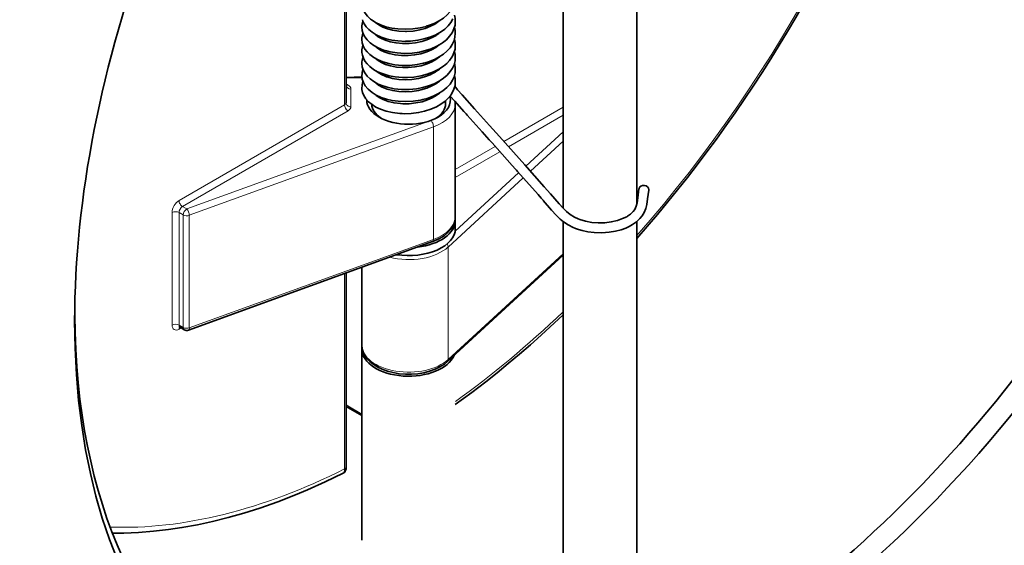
# Model space of a CAD drawing. Extents: x 283 to 1111, y 109 to 865.
# Tile 9 of 11: x 951 to 1051, y 651 to 704. Entities that reach past the tile are written whole.
import ezdxf

# ---------------------------------------------------------------- set-up
doc = ezdxf.new("R2010")
doc.units = 0

msp = doc.modelspace()

# ---------------------------------------------------------------- linework, layer by layer
at = {"color": 7, "lineweight": 35}
for p, q in [((1005.9, 684.78), (1005.9, 773.98)), ((1013.4, 685.15), (1013.4, 745.7)), ((983.84, 722.16), (983.84, 695.48)), ((994.95, 683.92), (994.95, 695.36)), ((1005.9, 643.74), (1005.9, 683.43)), ((1013.4, 643.74), (1013.4, 683.4)), ((992.63, 681.38), (967.82, 672.39)), ((994.14, 669.19), (1005.9, 680.01)), ((983.84, 678.19), (983.84, 658.48)), ((985.45, 670.45), (985.45, 651.06))]:
    msp.add_line(p, q, dxfattribs=at)
at = {"color": 7, "lineweight": 13}
for p, q in [((983.69, 722.08), (983.69, 695.27)), ((983.69, 695.27), (966.87, 685.56)), ((984.04, 694.66), (967.22, 684.95)), ((967.65, 684.7), (992.46, 693.69)), ((967.91, 684.05), (992.73, 693.03)), ((992.73, 681.6), (992.73, 693.03)), ((994.23, 680.83), (1001.85, 687.85)), ((966.16, 684.33), (966.16, 672.9)), ((966.87, 684.33), (966.87, 672.9)), ((967.29, 684.09), (967.29, 672.66)), ((967.91, 684.05), (967.91, 672.62)), ((992.73, 681.6), (967.91, 672.62)), ((994.23, 669.4), (994.23, 680.83)), ((994.23, 669.4), (1005.9, 680.15)), ((983.69, 678.14), (983.69, 658.28))]:
    msp.add_line(p, q, dxfattribs=at)
at = {"color": 7, "lineweight": 35, "ltscale": 0.081022}
msp.add_line((985.46, 698.13), (983.84, 698.06), dxfattribs=at)
at = {"color": 7, "lineweight": 13, "ltscale": 0.081483}
msp.add_line((985.47, 698.03), (983.84, 697.97), dxfattribs=at)
at = {"color": 7, "lineweight": 13, "ltscale": 0.011957}
msp.add_line((983.84, 697.4), (984.04, 697.28), dxfattribs=at)
at = {"color": 7, "lineweight": 13, "ltscale": 0.090106}
msp.add_line((984.34, 695.07), (984.34, 696.87), dxfattribs=at)
at = {"color": 7, "lineweight": 35, "ltscale": 0.002462}
msp.add_line((985.45, 697.02), (985.45, 696.97), dxfattribs=at)
at = {"color": 7, "lineweight": 35, "ltscale": 0.016458}
msp.add_line((993.95, 695.36), (993.95, 695.68), dxfattribs=at)
at = {"color": 7, "lineweight": 13, "ltscale": 0.347333}
msp.add_line((1005.9, 695.03), (999.88, 691.55), dxfattribs=at)
at = {"color": 7, "lineweight": 13, "ltscale": 0.319561}
msp.add_line((1005.9, 694.21), (1000.36, 691.02), dxfattribs=at)
at = {"color": 7, "lineweight": 35, "ltscale": 0.193863}
msp.add_line((999.43, 692.06), (1002.01, 689.17), dxfattribs=at)
at = {"color": 7, "lineweight": 13, "ltscale": 0.256773}
msp.add_line((1002.12, 689.05), (1005.9, 692.53), dxfattribs=at)
at = {"color": 7, "lineweight": 13, "ltscale": 0.233523}
msp.add_line((999, 691.04), (994.95, 688.71), dxfattribs=at)
at = {"color": 7, "lineweight": 13, "ltscale": 0.22508}
msp.add_line((1002.59, 688.53), (1005.9, 691.58), dxfattribs=at)
at = {"color": 7, "lineweight": 13, "ltscale": 0.261287}
msp.add_line((999.48, 690.5), (994.95, 687.89), dxfattribs=at)
at = {"color": 7, "lineweight": 13, "ltscale": 0.438567}
msp.add_line((994.93, 682.43), (1001.38, 688.37), dxfattribs=at)
at = {"color": 7, "lineweight": 13, "ltscale": 0.024561}
for p, q in [((967.65, 684.7), (967.22, 684.95)), ((967.29, 684.09), (966.87, 684.33)), ((967.29, 672.66), (966.87, 672.9))]:
    msp.add_line(p, q, dxfattribs=at)
at = {"color": 7, "lineweight": 35, "ltscale": 0.040825}
msp.add_line((994.95, 682.7), (994.95, 683.52), dxfattribs=at)
at = {"color": 7, "lineweight": 35, "ltscale": 0.395784}
msp.add_line((985.45, 670.86), (985.45, 678.78), dxfattribs=at)
at = {"color": 7, "lineweight": 13, "ltscale": 0.011959}
msp.add_line((967.07, 672.61), (966.87, 672.49), dxfattribs=at)
at = {"color": 7, "lineweight": 35, "ltscale": 0.024561}
msp.add_line((967.4, 672.43), (966.97, 672.67), dxfattribs=at)
at = {"color": 7, "lineweight": 13, "ltscale": 0.093182}
msp.add_line((983.84, 664.8), (985.45, 663.86), dxfattribs=at)
at = {"color": 7, "lineweight": 35, "ltscale": 0.093182}
msp.add_line((983.84, 664.63), (985.45, 663.7), dxfattribs=at)
at = {"color": 7, "lineweight": 35, "ltscale": 0.008902}
msp.add_line((983.84, 658.48), (983.84, 658.31), dxfattribs=at)
at = {"color": 7, "lineweight": 35}
for points in [[(994.95, 706.22), (994.92, 705.86), (994.82, 705.47), (994.65, 705.1), (994.42, 704.74), (994.11, 704.4), (993.75, 704.09), (993.31, 703.8), (992.79, 703.53), (992.22, 703.32), (992.1, 703.28), (991.98, 703.25)], [(985.45, 705.6), (985.49, 705.27), (985.59, 704.92), (985.77, 704.59), (986.02, 704.27), (986.34, 703.97), (986.44, 703.9)], [(989.87, 701.72), (989.11, 701.76), (988.5, 701.84), (987.92, 701.98), (987.41, 702.15), (986.9, 702.38), (986.49, 702.64), (986.16, 702.91), (985.88, 703.21), (985.69, 703.49), (985.56, 703.78), (985.52, 703.92)], [(991.98, 703.24), (991.38, 703.09), (990.62, 702.98), (989.85, 702.95), (989.09, 702.98), (988.48, 703.07), (987.9, 703.21), (987.33, 703.41), (986.85, 703.64), (986.59, 703.79), (986.43, 703.91)], [(989.87, 702.72), (989.21, 702.75), (988.58, 702.85), (988.07, 702.98), (987.57, 703.17), (987.16, 703.39), (986.87, 703.61), (986.83, 703.65)], [(994.71, 703.99), (994.51, 703.64), (994.22, 703.29), (993.87, 702.97), (993.43, 702.65), (992.9, 702.36), (992.35, 702.14), (991.76, 701.96), (991.14, 701.83), (990.38, 701.74), (990.13, 701.73), (989.87, 701.73)], [(993.29, 703.78), (992.86, 703.47), (992.44, 703.25), (991.89, 703.03), (991.33, 702.88), (990.67, 702.77), (989.98, 702.72), (989.87, 702.72)], [(994.95, 703.77), (994.92, 703.37), (994.81, 702.98), (994.62, 702.6), (994.37, 702.23), (994.05, 701.89), (993.65, 701.57), (993.54, 701.5)], [(985.45, 703.15), (985.49, 702.81), (985.58, 702.5), (985.75, 702.17), (985.98, 701.87), (986.28, 701.57), (986.67, 701.3), (987.12, 701.05), (987.66, 700.84), (987.85, 700.77)], [(985.45, 701.92), (985.49, 701.58), (985.59, 701.25), (985.75, 700.94), (985.98, 700.64), (986.25, 700.38)], [(986.82, 702.43), (987.12, 702.19), (987.46, 702), (987.93, 701.8), (988.14, 701.73)], [(992.99, 702.33), (992.59, 702.1), (992.07, 701.87), (991.55, 701.71), (990.91, 701.58), (990.25, 701.51), (989.58, 701.5), (988.93, 701.56), (988.33, 701.68), (988.14, 701.73)], [(994.95, 702.54), (994.91, 702.14), (994.82, 701.8), (994.64, 701.41), (994.41, 701.06), (994.09, 700.71), (993.75, 700.42), (993.32, 700.14), (992.83, 699.88), (992.23, 699.64), (991.87, 699.54), (991.75, 699.51), (991.69, 699.49)], [(991.45, 700.46), (990.81, 700.34), (990.14, 700.28), (989.48, 700.28), (988.83, 700.35), (988.24, 700.48), (987.73, 700.65), (987.33, 700.84), (987, 701.05), (986.9, 701.13)], [(993.54, 701.5), (993.07, 701.22), (992.51, 700.97), (991.92, 700.78), (991.31, 700.63), (990.56, 700.53), (989.79, 700.5), (989.04, 700.54), (988.31, 700.66), (988.08, 700.71), (987.86, 700.78)], [(993.32, 701.36), (992.98, 701.1), (992.53, 700.85), (992.07, 700.65), (991.45, 700.46)], [(994.95, 701.32), (994.92, 700.93), (994.81, 700.54), (994.65, 700.2), (994.6, 700.11)], [(989.58, 698.05), (988.83, 698.12), (988.23, 698.23), (987.6, 698.41), (987.05, 698.63), (986.63, 698.87), (986.25, 699.15), (985.98, 699.42), (985.76, 699.7), (985.6, 700), (985.5, 700.32), (985.47, 700.46)], [(991.69, 699.49), (991.07, 699.37), (990.31, 699.28), (989.55, 699.28), (988.8, 699.35), (988.2, 699.46), (987.59, 699.64), (987.12, 699.83), (986.66, 700.07), (986.25, 700.38)], [(989.62, 699.05), (988.97, 699.11), (988.36, 699.22), (987.86, 699.38), (987.43, 699.56), (987.09, 699.77), (986.8, 700)], [(994.6, 700.11), (994.37, 699.79), (994.08, 699.48), (993.75, 699.19), (993.27, 698.88), (992.72, 698.61), (992.08, 698.37), (991.48, 698.22), (990.73, 698.09), (990.09, 698.05), (989.83, 698.05), (989.58, 698.06)], [(993.33, 700.14), (992.97, 699.87), (992.57, 699.64), (992.09, 699.43), (991.49, 699.24), (990.84, 699.12), (990.17, 699.05), (989.62, 699.05)], [(994.95, 700.09), (994.92, 699.73), (994.82, 699.35), (994.67, 699), (994.44, 698.65), (994.12, 698.29), (993.75, 697.97), (993.42, 697.75), (993.31, 697.68)], [(985.45, 699.47), (985.49, 699.14), (985.58, 698.83), (985.74, 698.51), (985.98, 698.19), (986.28, 697.9), (986.65, 697.63), (987.12, 697.38), (987.59, 697.19)], [(986.81, 698.77), (987.09, 698.54), (987.43, 698.34), (987.87, 698.15), (987.92, 698.13)], [(994.95, 698.87), (994.92, 698.51), (994.82, 698.12), (994.66, 697.76), (994.41, 697.38), (994.09, 697.04), (993.69, 696.7), (993.24, 696.41), (992.71, 696.15), (992.08, 695.92), (991.66, 695.81), (991.54, 695.78), (991.42, 695.76)], [(985.45, 698.25), (985.49, 697.89), (985.6, 697.55), (985.79, 697.21), (986.04, 696.9), (986.09, 696.85)], [(993.31, 697.68), (992.79, 697.41), (992.23, 697.2), (991.63, 697.03), (991.01, 696.91), (990.25, 696.83), (989.48, 696.83), (988.74, 696.91), (988.03, 697.05), (987.81, 697.12), (987.59, 697.19)], [(992.81, 698.54), (992.39, 698.33), (991.81, 698.11), (991.19, 697.95), (990.53, 697.86), (989.86, 697.82), (989.21, 697.85), (988.58, 697.95), (988.01, 698.1), (987.92, 698.13)], [(993.33, 697.69), (992.96, 697.41), (992.51, 697.16), (992.05, 696.97), (991.43, 696.78), (991.22, 696.73)], [(994.95, 697.64), (994.92, 697.25), (994.81, 696.86), (994.63, 696.49), (994.48, 696.25)], [(989.3, 694.39), (988.57, 694.48), (987.93, 694.63), (987.36, 694.83), (986.88, 695.05), (986.48, 695.3), (986.12, 695.59), (985.86, 695.89), (985.66, 696.21), (985.52, 696.54), (985.46, 696.84), (985.45, 696.97)], [(991.42, 695.75), (990.66, 695.64), (989.9, 695.6), (989.14, 695.63), (988.53, 695.72), (987.94, 695.85), (987.41, 696.03), (986.92, 696.25), (986.49, 696.51), (986.09, 696.85)], [(991.22, 696.73), (990.56, 696.63), (989.89, 696.6), (989.22, 696.63), (988.59, 696.72), (988.02, 696.87), (987.52, 697.07), (987.15, 697.28), (986.86, 697.49), (986.82, 697.53)], [(994.9, 697.16), (995.18, 696.8), (995.64, 696.3), (996.91, 694.87)], [(989.38, 695.39), (988.72, 695.47), (988.12, 695.62), (987.62, 695.8), (987.21, 696.01), (986.91, 696.23), (986.77, 696.36)], [(994.48, 696.25), (994.22, 695.94), (993.91, 695.65), (993.47, 695.33), (993.03, 695.08), (992.45, 694.82), (991.82, 694.62), (991.21, 694.49), (990.45, 694.39), (989.81, 694.37), (989.56, 694.38), (989.3, 694.4)], [(993.33, 696.47), (992.99, 696.21), (992.6, 695.98), (992.12, 695.77), (991.58, 695.59), (990.93, 695.46), (990.27, 695.38), (989.6, 695.38), (989.38, 695.39)], [(994.41, 696.16), (994.89, 695.63), (995.82, 694.6), (996.05, 694.34), (996.17, 694.21)], [(996.91, 694.87), (998.43, 693.17), (999.43, 692.06)], [(996.17, 694.21), (997.68, 692.52), (998.38, 691.73), (998.58, 691.51), (998.68, 691.4)], [(998.68, 691.4), (1000.72, 689.12), (1001.05, 688.75), (1001.16, 688.62), (1001.28, 688.5)], [(1002.01, 689.17), (1003.99, 686.95), (1004.64, 686.22)], [(1001.27, 688.5), (1003.36, 686.17), (1003.68, 685.8), (1003.78, 685.68), (1003.9, 685.56)], [(1012.45, 683.96), (1012.77, 684.18), (1013.02, 684.42), (1013.19, 684.65), (1013.34, 684.97), (1013.44, 685.32), (1013.51, 685.84), (1013.62, 686.75)], [(1012.97, 683.1), (1013.38, 683.39), (1013.72, 683.71), (1013.95, 683.99), (1014.15, 684.33), (1014.32, 684.73), (1014.42, 685.16), (1014.5, 685.72), (1014.61, 686.61)], [(1004.64, 686.22), (1005.49, 685.23), (1005.91, 684.77), (1006.26, 684.42), (1006.63, 684.13), (1007.07, 683.86), (1007.43, 683.69), (1007.6, 683.63)], [(1003.89, 685.56), (1004.74, 684.57), (1005.2, 684.06), (1005.6, 683.67), (1005.96, 683.38), (1006.42, 683.08), (1006.93, 682.82), (1007.26, 682.69)], [(994.95, 683.92), (994.92, 683.58), (994.83, 683.25), (994.68, 682.92), (994.44, 682.57), (994.15, 682.26), (993.8, 681.98), (993.34, 681.69), (992.83, 681.45), (992.63, 681.38)], [(1007.6, 683.63), (1008.18, 683.45), (1008.81, 683.33), (1009.48, 683.28), (1010.15, 683.3), (1010.8, 683.38), (1011.42, 683.52), (1011.95, 683.71), (1012.37, 683.91), (1012.45, 683.96)], [(1007.25, 682.69), (1007.83, 682.51), (1008.43, 682.38), (1009.07, 682.3), (1009.84, 682.28), (1010.6, 682.34), (1011.22, 682.44), (1011.81, 682.59), (1012.27, 682.76), (1012.63, 682.92), (1012.97, 683.11)], [(994.95, 664.82), (996.62, 666.05), (998.05, 667.15), (999.2, 668.06), (1000.33, 668.99), (1001.46, 669.93), (1002.58, 670.9), (1003.69, 671.89), (1005.9, 673.93)], [(994.14, 669.19), (993.84, 668.94), (993.39, 668.66), (992.89, 668.41), (992.34, 668.21), (991.75, 668.06), (991.14, 667.96), (990.51, 667.91), (989.88, 667.91), (989.25, 667.96), (988.64, 668.07), (988.06, 668.22), (987.51, 668.42), (987, 668.66), (986.55, 668.95), (986.26, 669.19), (986, 669.46), (985.79, 669.75), (985.62, 670.07), (985.51, 670.4), (985.46, 670.74), (985.45, 670.86)], [(960.1, 651.76), (961.24, 651.77), (962.75, 651.83), (964.26, 651.95), (965.79, 652.12), (967.16, 652.33), (968.75, 652.62), (970.26, 652.94), (971.85, 653.34), (973.46, 653.79), (975.09, 654.31), (976.9, 654.95), (978.72, 655.66), (979.93, 656.16), (981.73, 656.97), (983.56, 657.86)], [(983.56, 657.86), (983.71, 657.97), (983.76, 658.05), (983.83, 658.21), (983.84, 658.31)]]:
    msp.add_lwpolyline(points, dxfattribs=at)
at = {"color": 7, "lineweight": 13}
msp.add_lwpolyline([(983.69, 658.28), (983.68, 658.13), (983.66, 658.01), (983.62, 657.92), (983.56, 657.86)], dxfattribs=at)
at = {"color": 7, "lineweight": 35}
for centre, radius, start, end in [((987.2, 703.15), 1.75, 159.3307, 179.991), ((992.76, 703.76), 2.19, 0.2069, 16.3133), ((992.71, 702.52), 2.24, 10.1268, 16.2121), ((992.79, 702.54), 2.16, 0.1524, 10.125), ((987.2, 701.92), 1.75, 159.3181, 179.9774), ((991.28, 704.92), 3.11, 303.4727, 311.6368), ((992.76, 701.31), 2.19, 0.204, 16.3347), ((987.2, 700.7), 1.75, 159.3347, 179.9856), ((987.16, 700.7), 1.71, 180.1416, 188.3287), ((988.16, 702.61), 1.94, 225.9447, 229.4259), ((992.76, 700.09), 2.19, 0.2132, 16.319), ((987.2, 699.47), 1.75, 159.2955, 179.9845), ((987.2, 698.25), 1.74, 159.3128, 179.9885), ((991.15, 701.41), 3.32, 300.0105, 311.0564), ((992.75, 698.86), 2.2, 4.2471, 16.2701), ((992.8, 698.86), 2.15, 0.134, 4.1934), ((987.21, 697.02), 1.75, 159.3546, 180.0032), ((992.76, 697.64), 2.19, 0.2079, 16.3694), ((983.97, 697.27), 0.136, 178.2374, 209.3341), ((993.03, 695.36), 1.92, 0.0084, 6.605), ((1014.28, 686.65), 0.332, 351.8683, 0.1171), ((966.9, 672.56), 0.136, 58.2635, 89.2698), ((967.65, 672.86), 0.5, 240, 289.9051)]:
    msp.add_arc(centre, radius, start, end, dxfattribs=at)
for centre, major_axis, ratio, start_param, end_param in [((1020.25, 710.26), (55, 95.26), 0.57735, 3.141611, 6.283204), ((1020.25, 710.26), (45.25, 78.38), 0.57735, 2.355993, 7.068816), ((1019.19, 710.87), (44.5, 77.08), 0.57735, 3.141611, 6.283204), ((987.39, 729.23), (-42.39, -73.42), 0.578736, 1.232279, 1.855549), ((1020.25, 710.26), (55, 95.26), 0.57735, 1.856194, 3.141611), ((1020.25, 710.26), (45.25, 78.38), 0.57735, 1.856194, 2.355993), ((990.2, 695.76), (4.25, 0), 0.57735, 3.138287, 3.926991), ((990.2, 695.76), (4.25, 0), 0.57735, 5.497787, 6.440308), ((990.2, 695.36), (3.75, 0), 0.57735, 3.159451, 3.859409), ((990.2, 695.36), (3.75, 0), 0.57735, 5.56656, 6.283185), ((990.2, 695.76), (4.25, 0), 0.57735, 3.926991, 5.497787), ((1014.12, 686.68), (0.495, -0.071), 0.813728, 0.117388, 3.141582), ((990.2, 683.52), (4.75, 0), 0.57735, 0, 0.071075), ((990.2, 682.7), (4.75, 0), 0.57735, 4.450449, 6.283185), ((990.2, 683.52), (4.75, 0), 0.57735, 4.904144, 6.283185), ((1019.19, 710.87), (44.5, 77.08), 0.57735, 2.364658, 3.141611), ((990.2, 670.45), (-4.75, 0), 0.57735, 6.2129, 6.283185), ((990.2, 670.45), (-4.75, 0), 0.57735, 0, 2.907483)]:
    msp.add_ellipse(centre, major_axis=major_axis, ratio=ratio, start_param=start_param, end_param=end_param, dxfattribs=at)
at = {"color": 7, "lineweight": 13}
for centre, major_axis, ratio, start_param, end_param in [((1014.95, 713.32), (55, 95.26), 0.57735, 0.929414, 3.141624), ((987.73, 729.04), (42, 72.75), 0.57735, 4.373903, 5.986052), ((984.34, 697.28), (-0.5, 0), 0.816497, 0, 1.570796), ((984.04, 697.69), (-0.25, -0.433), 0.57735, 0.158889, 0.785398), ((983.34, 696.87), (1, 0), 0.57735, 6.283185, 7.068584), ((983.34, 695.48), (0.5, 0), 0.57735, 5.497787, 6.283185), ((984.04, 695.07), (-0.25, 0.433), 0.57735, 0.785398, 2.356194), ((984.34, 695.48), (-0.5, 0), 0.816497, 6.283185, 7.853982), ((983.34, 695.07), (1, 0), 0.57735, 5.497787, 6.283185), ((990.2, 695.36), (4.75, 0), 0.57735, 5.272572, 6.283228), ((992.46, 693.28), (0.17, -0.47), 0.433838, 0.875263, 2.44606), ((966.87, 684.74), (-0.5, -0.866), 0.57735, 3.92699, 5.497787), ((967.22, 685.35), (-0.25, 0.433), 0.57735, 0.785398, 2.356195), ((967.22, 684.54), (-0.25, -0.433), 0.57735, 3.926991, 5.497787), ((967.65, 684.29), (0.25, 0.433), 0.57735, 0.785398, 2.356194), ((967.65, 684.29), (0.17, -0.47), 0.433838, 0.875263, 2.44606), ((966.51, 684.13), (-0.5, 0), 0.57735, 3.926991, 5.497787), ((967.65, 684.29), (0.5, 0), 0.57735, 3.926991, 5.272572), ((990.2, 683.92), (4.75, 0), 0.57735, 5.272572, 6.283228), ((992.46, 681.85), (0.17, -0.47), 0.433838, 6.283176, 7.158449), ((990.2, 682.29), (4.75, 0), 0.57735, 4.289612, 5.723003), ((993.8, 680.99), (-0.339, 0.368), 0.691702, 3.786008, 4.519035), ((987.73, 729.04), (42, 72.75), 0.57735, 4.04893, 4.237888), ((966.51, 672.7), (-0.5, 0), 0.57735, 3.926991, 5.497787), ((966.87, 673.31), (-0.5, -0.866), 0.57735, 5.497787, 7.068583), ((967.22, 673.11), (0.25, 0.433), 0.57735, 2.356194, 3.141593), ((967.22, 672.29), (0.25, -0.433), 0.57735, 3.321775, 3.926991), ((967.65, 672.86), (0.25, 0.433), 0.57735, 2.356194, 3.141593), ((967.65, 672.86), (0.5, 0), 0.57735, 3.926991, 5.272572), ((967.65, 672.86), (0.17, -0.47), 0.433838, 6.283145, 7.158449), ((990.2, 670.86), (4.75, 0), 0.57735, 3.141593, 5.723003), ((993.8, 669.56), (0.339, -0.368), 0.691702, 0.000003, 0.644415), ((987.73, 729.04), (-42, -72.75), 0.57735, 0.297132, 0.717404), ((983.34, 658.48), (0.5, 0), 0.57735, 5.497787, 6.283185)]:
    msp.add_ellipse(centre, major_axis=major_axis, ratio=ratio, start_param=start_param, end_param=end_param, dxfattribs=at)

doc.saveas('drawing.dxf')
